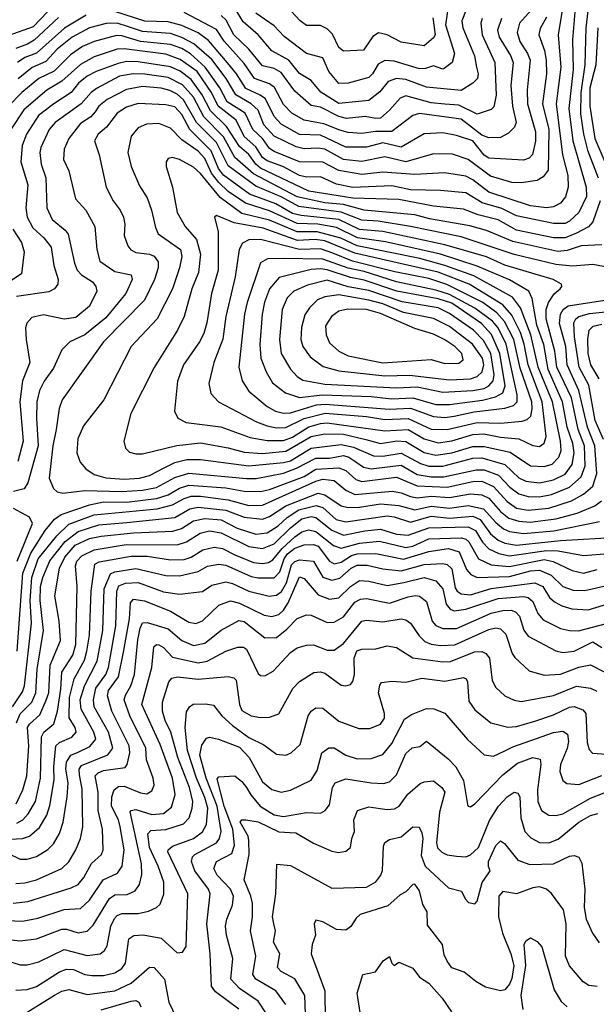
# Model space of a CAD drawing. Extents: x 1308313 to 1441400, y 959662 to 1036319.
# Tile 17 of 256: x 1333912 to 1336411, y 985146 to 989410. Entities that reach past the tile are written whole.
import ezdxf

# ---------------------------------------------------------------- set-up
doc = ezdxf.new("R2010")
doc.units = 0

msp = doc.modelspace()

# ---------------------------------------------------------------- linework, layer by layer
at = {"layer": '0CON10XD'}
for points in [[(1336427, 990465), (1336353.6, 990356.4), (1336291.4, 990278.6), (1336248, 990152), (1336237.3, 990075), (1336239.8, 990045), (1336307.3, 989955), (1336363.2, 989813.2), (1336353.8, 989695), (1336376.6, 989473.4), (1336365.1, 989375), (1336360.6, 989215), (1336343.2, 989095), (1336342.5, 989002.5), (1336354.5, 988914.5), (1336372.9, 988845), (1336418.6, 988725)], [(1336269.6, 989495), (1336244.8, 989345), (1336257.1, 989205), (1336237.2, 989045), (1336264.8, 988825), (1336287.5, 988735), (1336288.4, 988685), (1336277.3, 988642.7), (1336255.4, 988615), (1336225, 988599), (1336194.8, 988595.2), (1336125, 988604.5), (1335945, 988663), (1335875, 988717.1), (1335845, 988732.2), (1335753.2, 988746.8), (1335625, 988740.3), (1335485, 988749.5), (1335395, 988740.1), (1335295, 988756.9), (1335225, 988792.8), (1335125, 988794.9), (1335015, 988838.9), (1334995, 988852.7), (1334964.9, 988894.9), (1334923, 988935), (1334888.5, 989005), (1334811.1, 989055), (1334779.9, 989115), (1334715.4, 989205), (1334651.9, 989261.9), (1334615, 989284.9), (1334565, 989302.7), (1334435, 989315.8), (1334355, 989340), (1334331.5, 989341.5), (1334235, 989315.5), (1334185, 989293.7), (1334132.7, 989257.3), (1334062.3, 989187.7), (1333995, 989154.8), (1333921.7, 989095), (1333864.4, 989035)], [(1334063.6, 989476.4), (1333970.7, 989379.3), (1333865, 989342)], [(1336323, 989515), (1336307.5, 989322.5), (1336310.1, 989195), (1336292.3, 989025), (1336308.4, 988885), (1336367.3, 988685), (1336367.9, 988645), (1336335, 988574.7), (1336295, 988537.8), (1336275, 988527.4), (1336225, 988527.7), (1336065, 988560), (1336001.7, 988591.7), (1335916.6, 988616.6), (1335845, 988659.8), (1335735, 988670.4), (1335605, 988673.3), (1335525, 988690.5), (1335355, 988683.6), (1335285, 988697.6), (1335215, 988730.2), (1335155, 988728.6), (1335125, 988734.9), (1335052.1, 988775), (1334985, 988799.2), (1334965, 988813.6), (1334935, 988860), (1334884.9, 988904.9), (1334850.2, 988975), (1334772.4, 989035), (1334742.8, 989095), (1334680.7, 989185), (1334607.7, 989237.7), (1334545, 989260.7), (1334365, 989283.4), (1334335, 989281.8), (1334235, 989249.2), (1334175, 989215.5), (1334095, 989143.3), (1334030, 989105), (1333930.4, 989019.6), (1333873.4, 988935)], [(1335773.5, 989495), (1335757.7, 989387.7), (1335796.1, 989263.9), (1335785.4, 989225), (1335750.8, 989199.2), (1335745, 989196.2), (1335705, 989210.6), (1335671, 989199), (1335645, 989197.6), (1335535, 989230.2), (1335495, 989233.3), (1335465, 989217.8), (1335440.9, 989175), (1335425, 989159.5), (1335335, 989135.2), (1335295, 989133.6), (1335251.4, 989185), (1335225, 989244.5), (1335155, 989263.1), (1335057.9, 989337.9), (1335015, 989384.1), (1334935, 989437.6)], [(1336128.5, 989451.5), (1336077.5, 989395), (1336068.4, 989355), (1336080, 989315), (1336113.2, 989263.2), (1336124.1, 989235), (1336111.1, 989105), (1336112.4, 989045), (1336146.8, 988925), (1336146.5, 988883.5), (1336134.3, 988825.7), (1336120, 988810), (1336095, 988801.2), (1335945, 988810.3), (1335925, 988823.8), (1335875, 988885.2), (1335805, 988908.3), (1335745, 988920.2), (1335665, 988916.2), (1335565, 988858.5), (1335485, 988876.5), (1335415, 988857.9), (1335325, 988857.3), (1335215, 988909.9), (1335125, 988912.3), (1335045, 988957.6), (1335015, 988991.4), (1334976.7, 989066.7), (1334953.7, 989083.7), (1334892, 989112), (1334852.1, 989175), (1334812.6, 989222.6), (1334730.4, 989320.4), (1334685, 989353), (1334615, 989384.9), (1334555, 989400.4), (1334455, 989403.7), (1334325, 989444.9)], [(1336000.2, 989415), (1335982.7, 989365), (1335989.1, 989335), (1336039.4, 989255), (1336050.6, 989225), (1336041, 989125), (1336048.2, 989035), (1336062.9, 988965), (1336056, 988945), (1336030.9, 988919.1), (1335995, 988900.3), (1335945, 988898.1), (1335915, 988909.6), (1335825, 988979), (1335645, 989004.4), (1335615, 988995.8), (1335525, 988925.2), (1335453.9, 988926.1), (1335395, 988917.6), (1335335, 988921.2), (1335298.7, 988931.3), (1335229.7, 988959.7), (1335144.6, 988974.6), (1335090.9, 989005), (1335055, 989043.1), (1335016.8, 989116.8), (1334995, 989132), (1334930, 989155), (1334885, 989219.8), (1334797.6, 989317.6), (1334765, 989367.3), (1334625, 989441.7)], [(1335847.4, 989452.6), (1335828.1, 989405), (1335832.2, 989375), (1335883.5, 989253.5), (1335891.9, 989205), (1335898.6, 989175), (1335895.2, 989154.8), (1335875.7, 989135), (1335825, 989103.1), (1335675, 989118.5), (1335585, 989150.7), (1335545, 989154.8), (1335508.2, 989141.8), (1335472.2, 989097.8), (1335425, 989059.8), (1335295, 989047.2), (1335216.8, 989096.8), (1335175, 989146.9), (1335125, 989176.9), (1335077.8, 989235), (1335005, 989275.7), (1334945, 989344.8), (1334880.7, 989400.7), (1334847.3, 989455)], [(1335702.1, 989417.9), (1335712.7, 989345), (1335705, 989330.8), (1335665, 989296.5), (1335565, 989312.4), (1335504.4, 989344.4), (1335467.2, 989352.8), (1335442.5, 989337.5), (1335401.5, 989278.5), (1335315, 989273.8), (1335295, 989289.6), (1335267.5, 989347.5), (1335245, 989370.7), (1335215, 989384.7), (1335154.3, 989384.3), (1335126.8, 989405), (1335068.8, 989468.8)], [(1334200.8, 989429.2), (1334106.3, 989373.7), (1333985.7, 989265), (1333935, 989246.5), (1333903, 989225)], [(1336195, 989421.5), (1336167.5, 989372.5), (1336161.2, 989345), (1336186.7, 989276.7), (1336193.5, 989235), (1336194.2, 989175), (1336177.3, 989045), (1336205.4, 988935), (1336202.3, 988757.7), (1336180.6, 988729.4), (1336155, 988713.2), (1336085, 988703), (1336045, 988705.6), (1335951.7, 988731.7), (1335855, 988804), (1335787.6, 988827.6), (1335705, 988829.8), (1335585, 988795.2), (1335495, 988816.1), (1335395, 988795.4), (1335315, 988804.9), (1335235, 988849.6), (1335205, 988854.2), (1335145, 988850.9), (1335110, 988860), (1335015, 988906.3), (1334969.8, 988955), (1334945, 989017.8), (1334915.6, 989045.6), (1334848.8, 989085), (1334807.4, 989155), (1334745, 989237.4), (1334666.1, 989306.1), (1334615, 989333.6), (1334565, 989349.9), (1334445, 989359.4), (1334379.3, 989380.7), (1334335, 989394.4), (1334286.6, 989393.4), (1334215.4, 989375), (1334140.3, 989335), (1334075, 989282.1), (1334025, 989228.6), (1333966.8, 989203.2), (1333905.5, 989154.5)], [(1334080.9, 989419.1), (1333975, 989321.4), (1333945.6, 989304.4)], [(1335916.6, 989415), (1335910.8, 989395), (1335915.6, 989345), (1335971.5, 989225), (1335976.4, 989083.6), (1335966.8, 989033.2), (1335955, 989021.8), (1335895, 989001), (1335815, 989040), (1335754.6, 989044.6), (1335695, 989050.3), (1335585, 989080.6), (1335560.2, 989069.8), (1335515, 989017.5), (1335475, 988984.1), (1335455, 988982), (1335408.7, 988991.3), (1335327.8, 988982.2), (1335295, 988990.5), (1335215, 989030.5), (1335175, 989038.8), (1335105, 989100.2), (1335045, 989180.8), (1335015, 989198.1), (1334965, 989210.2), (1334905, 989282.6), (1334839.6, 989345), (1334807.3, 989407.3), (1334785, 989428.3)], [(1336416.8, 989375), (1336408.8, 989215), (1336383, 989115), (1336382.7, 989035), (1336404.1, 988895), (1336474.3, 988734.3)], [(1333945.6, 989304.4), (1333895, 989285.2)], [(1336427.3, 988625), (1336394.9, 988535.1), (1336376.5, 988513.5), (1336324.7, 988485.3), (1336275, 988465.4), (1336225, 988465.4), (1336065, 988499), (1335985, 988542.8), (1335898.5, 988565), (1335835, 988589.5), (1335705, 988602), (1335555, 988631), (1335405.1, 988635.1), (1335355, 988636.6), (1335165, 988667.5), (1334955, 988767.6), (1334934.8, 988784.8), (1334905, 988825.8), (1334865, 988860.7), (1334808, 988948), (1334738.6, 989015), (1334703.1, 989085), (1334655, 989150.6), (1334607.2, 989187.2), (1334565, 989206.1), (1334425, 989227.1), (1334375, 989228.3), (1334339.1, 989220.9), (1334244.1, 989185.9), (1334205, 989165.2), (1334167.7, 989135), (1334135, 989094.8), (1334060.3, 989045)], [(1336434.8, 988435.2), (1336345, 988431.2), (1336285, 988410.1), (1336243.9, 988406.1), (1336048.8, 988448.8), (1335935, 988497.7), (1335863.2, 988516.8), (1335687.4, 988547.4), (1335625, 988564.3), (1335405, 988585.1), (1335315, 988610.1), (1335235, 988616.9), (1335115, 988643.4), (1334925, 988742.6), (1334845, 988812.8), (1334795, 988902.6), (1334709.5, 988989.5), (1334665, 989075.2), (1334617.2, 989127.2), (1334555, 989159.4), (1334455, 989173.6), (1334404.1, 989175.9), (1334345.1, 989164.9), (1334245, 989111.9), (1334222.5, 989095), (1334178.2, 989045), (1334066.6, 988965), (1334040.2, 988935), (1334003.3, 988856.7), (1333998.8, 988835), (1334004.8, 988784.8), (1334026.2, 988725), (1334030.3, 988595), (1334052.7, 988545), (1334108.9, 988498.9), (1334121.6, 988481.6), (1334149.4, 988355), (1334161.4, 988325), (1334180.3, 988305), (1334228.2, 988275), (1334242.3, 988255), (1334246.2, 988235), (1334215, 988169.6), (1334155, 988119.8), (1334105, 988113.3), (1334015, 988132.5), (1333965, 988120.9), (1333943.6, 988096.4), (1333937.9, 988075), (1333940, 988025), (1333956.8, 987925), (1333925, 987845.8), (1333913.1, 987755), (1333927.3, 987585), (1333903.5, 987496.5)], [(1336465, 988336.6), (1336395, 988350.5), (1336306.8, 988343.2), (1336235, 988350.3), (1336055, 988393.5), (1335825, 988469), (1335606.2, 988515), (1335465, 988537.7), (1335395, 988542.4), (1335305, 988576.6), (1335121.6, 988601.6), (1335045, 988642.9), (1334935, 988689.3), (1334815, 988777), (1334765, 988878.9), (1334678, 988965), (1334622.3, 989062.3), (1334595, 989087), (1334562.7, 989102.7), (1334525, 989112.8), (1334445, 989121.2), (1334375, 989107.3), (1334290.9, 989065), (1334255.7, 989035), (1334239, 989011), (1334220.8, 988989.2), (1334175, 988960.3), (1334124.7, 988895), (1334105, 988850), (1334101.8, 988805), (1334125.4, 988755), (1334154.7, 988634.7), (1334198.5, 988585), (1334237.9, 988515), (1334246.9, 988415), (1334260, 988365), (1334325, 988319.8), (1334395, 988305.4), (1334399.7, 988285), (1334372.6, 988225), (1334285, 988119.1), (1334194.1, 988045.9), (1334130, 988015), (1334095, 987980), (1334059.1, 987900.9), (1334018.6, 987845), (1333998, 987805), (1333987.2, 987755), (1333985.2, 987684.8), (1333992.1, 987565), (1333947.6, 987405), (1333932, 987378), (1333885, 987367.6)], [(1336165, 987344.3), (1336216.6, 987353.4), (1336294.9, 987385.1), (1336345, 987430.8), (1336362.4, 987477.6), (1336358.8, 987565), (1336332.2, 987635), (1336302.7, 987772.7), (1336239.5, 987905), (1336231.6, 987975), (1336193.9, 988115), (1336194.1, 988155), (1336203, 988185), (1336227.8, 988222.2), (1336254.4, 988245), (1336261.4, 988255), (1336260, 988265), (1336224.2, 988285), (1336015, 988347.6), (1335935, 988383.8), (1335755, 988435.3), (1335485, 988492.1), (1335385, 988501), (1335295, 988544.7), (1335131.6, 988561.6), (1335095, 988571.4), (1335022.6, 988612.6), (1334907.5, 988655), (1334795, 988737.2), (1334774.1, 988765), (1334742.4, 988842.4), (1334650.1, 988935), (1334615, 988998.9), (1334585, 989032), (1334545, 989041.1), (1334425, 989046.8), (1334375, 989030.7), (1334335, 989005.8), (1334287.8, 988945), (1334251.8, 988915), (1334236.9, 988885), (1334256.8, 988825), (1334286.8, 988685), (1334316.8, 988625), (1334347.7, 988585), (1334362.5, 988555), (1334368, 988525), (1334365.3, 988475), (1334380.8, 988430.8), (1334393.9, 988413.9), (1334415, 988401.6), (1334475, 988394.2), (1334495, 988385.3), (1334511.7, 988361.7), (1334512.2, 988335), (1334496.9, 988285), (1334453.7, 988195), (1334274.7, 988015), (1334096.6, 987763.4), (1334083.4, 987726.6), (1334070.2, 987635), (1334055.2, 987565.2), (1334040.6, 987425), (1334059.4, 987379.4), (1334075, 987366.2), (1334099.4, 987359.4), (1334195, 987371), (1334355, 987366.3), (1334445, 987372.7), (1334505, 987384.3), (1334585, 987427.8), (1334645, 987446.3), (1334895, 987422.6), (1334936.6, 987423.4), (1335055, 987445.9), (1335112, 987468), (1335195, 987511.2), (1335255, 987511.7), (1335315, 987522.1), (1335338.8, 987515), (1335369.3, 987495), (1335402, 987472), (1335434.9, 987464.9), (1335565, 987481.4), (1335635, 987440.9), (1335695, 987431.1), (1335749.5, 987430.5), (1335889.7, 987460.3), (1335925, 987460.3), (1335987.3, 987437.3), (1336035.6, 987385.6), (1336075, 987356.5), (1336115, 987345.5), (1336165, 987344.3)], [(1334060.3, 989045), (1333993.4, 988995), (1333941.5, 988915), (1333923.1, 988865), (1333917.4, 988795), (1333947.9, 988695), (1333938.9, 988595), (1333944.9, 988554.9), (1333968.5, 988508.5), (1334017.4, 988465), (1334049, 988425), (1334059.7, 988345), (1334078.5, 988285), (1334077.9, 988265), (1334062.9, 988245), (1334037.8, 988232.2), (1333898.6, 988211.4)], [(1336165, 987404.5), (1336225, 987416.8), (1336275, 987442), (1336306.4, 987483.6), (1336314.9, 987535), (1336308.8, 987575), (1336285.1, 987645), (1336264.7, 987755), (1336202.5, 987895), (1336183.3, 988003.3), (1336152.7, 988087.3), (1336133, 988203), (1336118, 988235), (1336035, 988284.2), (1335895, 988342.6), (1335735, 988394.9), (1335497.4, 988447.4), (1335376.6, 988465), (1335285, 988510.1), (1335204.6, 988524.6), (1335115, 988527.5), (1334995, 988582), (1334890.2, 988615), (1334815, 988665.4), (1334774.6, 988705), (1334743.9, 988745), (1334715, 988808.3), (1334685, 988841.1), (1334615, 988889.1), (1334565, 988940.3), (1334515, 988959.8), (1334461.7, 988958.3), (1334425, 988941.8), (1334395.4, 988905), (1334380.8, 988835), (1334394.7, 988775), (1334431.2, 988691.2), (1334465, 988638.6), (1334483.6, 988585), (1334500.4, 988510.4), (1334512.7, 988482.7), (1334608.4, 988415), (1334614.8, 988385), (1334605.2, 988335), (1334574.3, 988245), (1334507.5, 988115), (1334395.4, 987995), (1334276.2, 987763.8), (1334188.7, 987651.3), (1334163.8, 987595), (1334159.6, 987535), (1334174, 987494), (1334199.5, 987465), (1334235, 987440.5), (1334285, 987426.7), (1334365, 987419.8), (1334432, 987425), (1334475, 987436.5), (1334535, 987467.3), (1334585, 987492.8), (1334635.8, 987505.8), (1334695, 987504.8), (1334905, 987478.4), (1335055, 987491.8), (1335085, 987500.2), (1335175, 987554.9), (1335305, 987569.8), (1335359, 987559), (1335445, 987520.8), (1335485, 987520.3), (1335565, 987533.5), (1335648.6, 987488.6), (1335685, 987476.6), (1335745, 987476.7), (1335875, 987511.2), (1335915, 987512.6), (1336013.9, 987483.9), (1336075, 987426.5), (1336105, 987412.2), (1336165, 987404.5)], [(1336185, 987474.8), (1336219.6, 987485), (1336247.8, 987515), (1336258.3, 987545), (1336255.6, 987585), (1336220.6, 987755), (1336158.9, 987905), (1336126.9, 988045), (1336081.7, 988161.7), (1336048.2, 988208.2), (1335880.7, 988300.7), (1335755, 988346.3), (1335645.4, 988375.4), (1335375, 988430.3), (1335304.4, 988464.4), (1335201.7, 988491.7), (1335115, 988491.4), (1334995, 988542.6), (1334875, 988570.8), (1334780.7, 988640.7), (1334695, 988744.3), (1334665, 988772), (1334605, 988805.3), (1334575, 988812.7), (1334555, 988808.6), (1334546.9, 988795), (1334546.4, 988775), (1334574.1, 988685), (1334594.7, 988575), (1334629.4, 988515), (1334678.3, 988458.3), (1334696, 988395), (1334686.9, 988315), (1334657.7, 988245), (1334625.3, 988125), (1334596.7, 988065), (1334495, 987904.4), (1334393.3, 987705), (1334362.9, 987585), (1334370.8, 987555), (1334387.9, 987537.9), (1334415, 987530), (1334445, 987530), (1334593.8, 987566.2), (1334695, 987577), (1334815, 987556.3), (1334885, 987536.8), (1334965, 987531), (1335065, 987541), (1335174.9, 987605.1), (1335235, 987616.4), (1335315, 987614.9), (1335412.7, 987592.7), (1335475, 987574.9), (1335546.2, 987586.2), (1335585, 987583.8), (1335665, 987536.3), (1335715, 987523.8), (1335785, 987534.2), (1335875, 987562.3), (1335925, 987561.8), (1336037.2, 987537.2), (1336125, 987477.8), (1336185, 987474.8)], [(1336165, 987562), (1336185, 987576.7), (1336192.7, 987605), (1336176.4, 987755), (1336115.9, 987915), (1336098.5, 988005), (1336082.4, 988055), (1336045, 988130.6), (1336005.8, 988175.8), (1335859.3, 988265), (1335725, 988317), (1335365, 988398.5), (1335235, 988451.7), (1335192.2, 988457.8), (1335116.6, 988453.4), (1334967.9, 988507.9), (1334841, 988531), (1334765, 988562.5), (1334756, 988555), (1334772.3, 988492.3), (1334772.3, 988325), (1334743.9, 988225), (1334722.9, 988097.1), (1334709.4, 988050.6), (1334691.4, 988015), (1334621.8, 987915), (1334596.7, 987845), (1334583.6, 987715), (1334597.1, 987685), (1334634, 987665), (1334783.6, 987646.4), (1334910.9, 987600.9), (1334985, 987587.4), (1335055, 987587.9), (1335095, 987602), (1335165, 987647.3), (1335215, 987661.7), (1335245, 987663.6), (1335495, 987630), (1335595, 987635.1), (1335665, 987594.3), (1335725, 987577.1), (1335785, 987586.2), (1335875, 987613.2), (1335923.7, 987616.3), (1335995, 987601.7), (1336074.5, 987594.5), (1336135, 987566.8), (1336165, 987562)], [(1333883, 988503), (1333920.5, 988445), (1333931.6, 988405), (1333920.6, 988309.4), (1333878, 988282)], [(1335765, 987634.9), (1335895, 987666.1), (1335995, 987663.3), (1336089, 987671), (1336111.6, 987678.4), (1336126.3, 987693.7), (1336133.3, 987725), (1336132, 987755), (1336080.5, 987900.5), (1336053.9, 988025), (1336012.7, 988102.7), (1335979.9, 988139.9), (1335918.4, 988185), (1335762.6, 988262.6), (1335685, 988289.1), (1335538, 988318), (1335354.9, 988364.9), (1335269.3, 988399.3), (1335215, 988417.6), (1335125, 988414.9), (1334955, 988458.3), (1334905, 988457.2), (1334877.2, 988442.8), (1334863.2, 988415), (1334845.7, 988295.8), (1334806.1, 988125), (1334793.1, 988026.9), (1334753.2, 987925), (1334732.2, 987835), (1334740.8, 987790.8), (1334773.5, 987755), (1334938.3, 987668.3), (1334985, 987651), (1335025, 987643.3), (1335065, 987643.6), (1335145, 987683.6), (1335236.1, 987706.1), (1335415, 987691.6), (1335495, 987678.6), (1335595, 987683.5), (1335695, 987637.2), (1335765, 987634.9)], [(1335755, 987687.7), (1335795, 987692.8), (1335882, 987712), (1336015, 987727.3), (1336051.3, 987738.7), (1336067.4, 987755), (1336068.4, 987785), (1336019.8, 988005), (1335985.8, 988075), (1335960.6, 988105), (1335885, 988161.2), (1335775, 988219.4), (1335715, 988238.9), (1335545.4, 988274.6), (1335405, 988319.7), (1335335, 988333.8), (1335225, 988373.4), (1335054.4, 988375.6), (1334986.2, 988375), (1334955, 988357.1), (1334897.5, 988185), (1334885.9, 988135), (1334862.3, 987905), (1334875.7, 987845.7), (1334905, 987800.7), (1334985, 987734.3), (1335021.1, 987715), (1335055, 987705.9), (1335085, 987707.5), (1335197.9, 987742.1), (1335235.8, 987745.8), (1335515, 987724), (1335605, 987727.6), (1335705, 987691), (1335755, 987687.7)], [(1335715, 987743.5), (1335775, 987744.3), (1335918.2, 987761.8), (1335973.8, 987776.2), (1336005.4, 987794.6), (1336015.4, 987824.6), (1335992.8, 987965), (1335956.2, 988046.2), (1335912.8, 988095), (1335785, 988182), (1335725, 988201.7), (1335546.1, 988235), (1335405, 988282.5), (1335345, 988292.9), (1335245, 988326.7), (1335215, 988330.8), (1335175, 988328.6), (1335037.1, 988292.9), (1334995.2, 988245), (1334972.9, 988187.1), (1334962.5, 988135), (1334952.9, 988002.9), (1334957.1, 987945), (1334979.5, 987885), (1335008.2, 987838.2), (1335064.2, 987794.2), (1335124.6, 987774.6), (1335224.9, 987785.1), (1335435, 987777.7), (1335525, 987768.5), (1335615, 987773.2), (1335715, 987743.5)], [(1335745, 987796.5), (1335875, 987803.9), (1335925, 987813.3), (1335945.3, 987824.7), (1335964.1, 987845.9), (1335968.4, 987871.6), (1335953.6, 987965), (1335921.4, 988021.4), (1335878.3, 988065), (1335775, 988137.8), (1335725, 988162.6), (1335568.9, 988188.9), (1335425, 988237.3), (1335335, 988253.9), (1335245, 988282.4), (1335158.9, 988261.1), (1335099.6, 988235), (1335070.5, 988205), (1335049, 988155), (1335038.4, 988025), (1335044.8, 987964.8), (1335085, 987896.9), (1335113.9, 987865), (1335139, 987849), (1335235, 987831.3), (1335545, 987816.1), (1335635, 987820.5), (1335745, 987796.5)], [(1333901.7, 986675), (1333926.1, 987013.9), (1333960.2, 987099.8), (1334022.6, 987197.4), (1334063.5, 987246.5), (1334092.5, 987267.5), (1334215, 987309.9), (1334275, 987322.6), (1334375, 987320.1), (1334505, 987337.3), (1334555, 987353), (1334605, 987381.2), (1334645, 987394.4), (1334805, 987382.4), (1334885, 987367.9), (1334955, 987367.4), (1334995, 987375.9), (1335145, 987431.2), (1335196, 987464), (1335295, 987469.1), (1335325, 987458.4), (1335368.4, 987418.4), (1335395, 987409.7), (1335545, 987428.9), (1335635, 987391.4), (1335764.2, 987385.8), (1335875, 987410.8), (1335915, 987411.8), (1335965, 987388.6), (1336025, 987323.3), (1336065, 987294.6), (1336115, 987285.4), (1336204.5, 987294.5), (1336303.3, 987326.7), (1336355, 987354.8), (1336395, 987389.6), (1336412.4, 987445), (1336404.7, 987565), (1336372.8, 987645), (1336335.3, 987805), (1336284.6, 987915), (1336278.4, 987995), (1336251.4, 988095), (1336254.9, 988135.1), (1336266.6, 988155), (1336289.4, 988170.6), (1336485, 988200.6)], [(1335775, 987850.3), (1335865, 987854.6), (1335895, 987864.8), (1335916.3, 987885), (1335923.4, 987915), (1335917.8, 987945), (1335874.1, 988005), (1335775, 988080.9), (1335705, 988116.6), (1335575, 988142.2), (1335485, 988179), (1335425, 988196), (1335295, 988218.8), (1335235, 988210.2), (1335203.3, 988196.7), (1335167.5, 988162.5), (1335148, 988132), (1335132.8, 988077.2), (1335130, 988025), (1335139.3, 987995), (1335170.6, 987950.6), (1335227.7, 987907.7), (1335295, 987889), (1335495, 987867.3), (1335600.7, 987870.7), (1335775, 987850.3)], [(1335755, 987921.6), (1335815, 987922.4), (1335833.2, 987936.8), (1335827.3, 987965), (1335797.8, 987995), (1335755, 988023.8), (1335705, 988047.6), (1335625, 988072.2), (1335475, 988137.6), (1335415, 988155.5), (1335333.9, 988156.1), (1335295, 988147.3), (1335262.7, 988125), (1335237.6, 988085), (1335239.7, 988045), (1335255, 988011.1), (1335295.2, 987975.2), (1335335, 987954.3), (1335485, 987924.1), (1335695, 987938.4), (1335755, 987921.6)], [(1336441.6, 987591.6), (1336405.3, 987675), (1336377.6, 987827.6), (1336337.1, 987905), (1336316.1, 988036.1), (1336313.4, 988096.6), (1336321.8, 988115), (1336335.4, 988124.6), (1336381.7, 988138.3), (1336535, 988154)], [(1336423.4, 987855), (1336386.3, 987915), (1336376, 987965), (1336373.7, 988026.3), (1336379, 988065), (1336397.6, 988082.4), (1336435, 988091.7)], [(1333880.6, 986435), (1333925, 986499.5), (1333933.6, 986525), (1333963.3, 986796.7), (1333957.4, 986895), (1333964.2, 986995), (1333992.9, 987075), (1334072.6, 987175), (1334125, 987225.7), (1334235, 987265.9), (1334508, 987292), (1334575, 987308.5), (1334625, 987337.1), (1334655, 987346.4), (1334695, 987346.7), (1334815, 987330.6), (1334905, 987306.4), (1334965, 987308.2), (1335195, 987412.2), (1335225, 987420.3), (1335275, 987414.8), (1335325, 987372), (1335365, 987353.9), (1335527.9, 987367.9), (1335565, 987361.6), (1335605.2, 987344.8), (1335635, 987338.8), (1335695, 987347.2), (1335775, 987341.5), (1335865, 987357.4), (1335915, 987352.6), (1335945, 987338.2), (1335995, 987280), (1336031.8, 987251.8), (1336075, 987238), (1336123.9, 987233.9), (1336235, 987248.2), (1336327.2, 987272.8), (1336404.9, 987305.1), (1336433.6, 987326.4)], [(1333897.9, 986365), (1333915, 986404), (1333965, 986455.3), (1333981.7, 986495), (1333988.2, 986598.2), (1334015.1, 986764.9), (1334001.3, 986895), (1334002.4, 986955), (1334011.8, 986995), (1334043.2, 987066.8), (1334109.8, 987150.2), (1334165.9, 987194.1), (1334255, 987222.4), (1334376.9, 987233.1), (1334585, 987253.8), (1334648.8, 987291.2), (1334685, 987299.5), (1334805, 987286.5), (1334885, 987255.7), (1334965, 987247), (1334995, 987258.4), (1335065.1, 987304.9), (1335205, 987359.3), (1335235, 987352.3), (1335304.9, 987304.9), (1335335, 987297.4), (1335385, 987298.7), (1335475, 987313.8), (1335555, 987306.6), (1335625, 987287.1), (1335695, 987303.6), (1335775, 987294.4), (1335855, 987306.8), (1335921.9, 987291.9), (1335975, 987232.3), (1336009, 987205), (1336035, 987194.1), (1336095, 987185.1), (1336227.2, 987197.2), (1336425, 987237.5)], [(1333896.5, 986015), (1333925.2, 986075), (1333943.9, 986136.1), (1333951.9, 986265), (1333946.6, 986345), (1333955, 986360), (1333999.6, 986400.4), (1334027.3, 986462.7), (1334038.3, 986495), (1334044.3, 986615), (1334089, 986721), (1334083.3, 986805), (1334065.2, 986915), (1334085.2, 987035), (1334107.3, 987082.7), (1334153, 987135), (1334215, 987162.8), (1334265, 987173), (1334405, 987188.5), (1334575.1, 987194.9), (1334612.9, 987207.1), (1334665, 987239.4), (1334715, 987250.4), (1334785, 987244.1), (1334855, 987208.1), (1334935, 987182.2), (1334985, 987187.4), (1335031.6, 987218.4), (1335070.9, 987255), (1335122.1, 987287.9), (1335196.7, 987306.7), (1335225, 987297.2), (1335283.1, 987245), (1335325, 987235.5), (1335505, 987261.5), (1335535, 987257.6), (1335605, 987234), (1335695, 987259.8), (1335775, 987251.9), (1335875, 987259.9), (1335907.2, 987245), (1335952.9, 987182.9), (1335985, 987155.9), (1336015, 987143), (1336064.7, 987134.7), (1336255.1, 987155.1), (1336505, 987169.2)], [(1333901.5, 987065), (1333968, 987228), (1333955.2, 987255.2), (1333885, 987293)], [(1333899.4, 985930.6), (1333925.4, 985944.6), (1333949.2, 985970.8), (1333980.2, 986025), (1334001.8, 986125), (1334007.2, 986305), (1334017.3, 986325), (1334059.8, 986360.2), (1334075.9, 986415), (1334091.2, 986511.2), (1334094.2, 986585), (1334141.9, 986658.1), (1334155.9, 986705), (1334161.6, 986955), (1334154.4, 987045), (1334159.6, 987065), (1334181.7, 987088.3), (1334235, 987114.3), (1334373, 987137), (1334594.3, 987135.7), (1334635, 987148.5), (1334693.9, 987186.1), (1334735, 987196), (1334785, 987187.9), (1334905, 987128.5), (1334965, 987119.8), (1335015, 987140.7), (1335085, 987208.9), (1335135, 987247.9), (1335175, 987258.3), (1335195, 987254.9), (1335265, 987198.8), (1335315, 987177.7), (1335407.3, 987197.3), (1335475, 987204.1), (1335545, 987182.7), (1335595, 987178.3), (1335685, 987209), (1335855, 987214.6), (1335887.8, 987197.8), (1335917.7, 987147.7), (1335945, 987119.2), (1335988.6, 987098.6), (1336035, 987088.2), (1336195, 987112), (1336245, 987109.4), (1336355, 987089.5), (1336535, 987103.8)], [(1333795, 985856.6), (1333925, 985864), (1333955, 985874.8), (1333997.8, 985912.2), (1334029.2, 985965), (1334043.2, 986006.8), (1334061.6, 986118.4), (1334059.5, 986175), (1334069.3, 986265), (1334085, 986280.2), (1334137.5, 986302.5), (1334156.8, 986325), (1334153.2, 986345), (1334127.2, 986387.2), (1334128.7, 986475), (1334148.2, 986555), (1334193, 986637), (1334203.8, 986675), (1334215.1, 986745), (1334221.8, 986935), (1334237.2, 987052.8), (1334257.1, 987062.9), (1334395, 987087), (1334465, 987086.2), (1334565, 987070.6), (1334625, 987072.5), (1334655, 987082.2), (1334705.7, 987114.3), (1334755, 987126.2), (1334790.7, 987120.7), (1334845, 987093.3), (1334925, 987059.4), (1334965, 987055.2), (1334989.9, 987060.1), (1335008.6, 987071.4), (1335049.4, 987120.6), (1335105, 987171), (1335135, 987191.8), (1335165, 987201.5), (1335195, 987193.8), (1335272.4, 987132.4), (1335305, 987121), (1335385, 987143.3), (1335471.8, 987151.8), (1335585, 987124.6), (1335615, 987130.4), (1335685, 987162), (1335826.5, 987166.5), (1335845, 987160.6), (1335858.3, 987148.3), (1335900, 987075), (1335955, 987050), (1336035, 987042.4), (1336185, 987072.2), (1336223.5, 987063.5), (1336306.2, 987025), (1336355, 987013.7), (1336415, 987029.3)], [(1333860.9, 985800.9), (1333915, 985774.7), (1333945, 985774.7), (1333985, 985786.9), (1334034, 985816), (1334058.1, 985841.9), (1334084.5, 985885.5), (1334101.2, 985935), (1334118.4, 986045), (1334121.8, 986105), (1334111.5, 986165), (1334114.9, 986195), (1334133.2, 986225), (1334165, 986238.8), (1334216.7, 986263.3), (1334242.2, 986295), (1334233.9, 986325), (1334178.6, 986425), (1334174.3, 986465), (1334192.4, 986525), (1334248.4, 986631.6), (1334272.4, 986765), (1334277.6, 986945), (1334305, 987010), (1334325, 987018.9), (1334415, 987034), (1334545, 987003.1), (1334605, 987001.1), (1334685, 987020.4), (1334725.8, 987044.2), (1334775, 987052.5), (1334805, 987047.3), (1334915, 986998.8), (1334945, 986992.6), (1335015, 986993), (1335039.4, 987019.4), (1335058.2, 987075), (1335072.9, 987097.1), (1335105, 987121.5), (1335145.5, 987135.5), (1335185, 987137.4), (1335205, 987130.8), (1335255, 987065.7), (1335275, 987054.4), (1335305, 987061.1), (1335350.5, 987089.5), (1335375, 987097.1), (1335455, 987097.8), (1335575, 987073.9), (1335685, 987107), (1335770.6, 987120.6), (1335816.3, 987106.3), (1335848.8, 987028.8), (1335867.4, 987007.4), (1335894.8, 986994.8), (1336035, 986998.9), (1336125, 987024.1), (1336165, 987025.9), (1336215.1, 987005.1), (1336266, 986956), (1336309.8, 986939.8), (1336361.1, 986938.9), (1336442.9, 986957.1)], [(1333895, 985670), (1333935, 985672.7), (1333985.2, 985684.8), (1334095.2, 985734.8), (1334125, 985763.8), (1334155.7, 985815), (1334175.2, 985864.8), (1334185.7, 985915), (1334182.4, 986077.6), (1334170.7, 986140.7), (1334169.4, 986165), (1334179.8, 986180.2), (1334293.8, 986226.2), (1334316.5, 986255), (1334296.4, 986325), (1334235.5, 986435), (1334232.6, 986465), (1334242.4, 986515), (1334285.1, 986574.9), (1334296.5, 986605), (1334329.2, 986785), (1334333.4, 986935), (1334341.4, 986958.6), (1334370.7, 986969.3), (1334425, 986973), (1334535, 986933), (1334605, 986923), (1334705, 986933.8), (1334745, 986961.1), (1334805, 986975.6), (1334835, 986969.1), (1334905, 986935.6), (1334993.5, 986913.5), (1335025, 986917.8), (1335046.3, 986933.7), (1335068.1, 986971.9), (1335090.4, 987049.6), (1335105, 987064.5), (1335125, 987071.7), (1335185, 987065.2), (1335226, 986996), (1335265, 986982.4), (1335298.9, 986991.1), (1335348.5, 987035), (1335375, 987048.3), (1335417.6, 987047.6), (1335485, 987032.6), (1335565, 987024.1), (1335665, 987050.6), (1335745, 987055.2), (1335765, 987051.1), (1335785, 987032.5), (1335799.8, 986949.8), (1335807.6, 986935), (1335825, 986923.7), (1335865, 986919), (1335955, 986946.4), (1336145, 986971.5), (1336178.6, 986955), (1336208.1, 986908.1), (1336229.3, 986889.3), (1336261.2, 986871.2), (1336305, 986858.9), (1336375, 986854.8), (1336475, 986885.2)], [(1333884.4, 985584.4), (1333948.1, 985591.9), (1334135, 985650.2), (1334165, 985664.7), (1334190.5, 985695), (1334223.6, 985756.4), (1334266.8, 985795), (1334274.2, 985815.8), (1334271.3, 985905), (1334251.8, 985985), (1334252.5, 986065), (1334239.2, 986135), (1334251.6, 986148.4), (1334275, 986159.2), (1334368.7, 986171.3), (1334378.6, 986185), (1334389.5, 986235), (1334386.6, 986265), (1334311.8, 986415), (1334292.8, 986482.8), (1334296.6, 986505), (1334340.8, 986565), (1334361.7, 986671.7), (1334387.6, 986815), (1334392.3, 986885), (1334405, 986900.5), (1334453.7, 986893.7), (1334565, 986849.4), (1334645, 986800.5), (1334675, 986795.3), (1334705, 986807.1), (1334775, 986875.3), (1334825, 986893.8), (1334865, 986883.7), (1334970.9, 986830.9), (1335005, 986825.7), (1335035, 986833.9), (1335055, 986852.5), (1335075.1, 986885), (1335125, 986996.8), (1335145, 986989.6), (1335205, 986919.8), (1335255, 986901), (1335295, 986906.6), (1335345, 986955.9), (1335385, 986981.6), (1335425, 986979.3), (1335505, 986960.6), (1335577.1, 986972.9), (1335665, 986994.2), (1335715, 986980.8), (1335745, 986945.4), (1335759.6, 986879.6), (1335777.9, 986857.9), (1335795, 986850.2), (1335845, 986856.9), (1335985, 986903.4), (1336095, 986912.4), (1336115, 986907.9), (1336135, 986891.2), (1336158, 986838), (1336180.7, 986810.7), (1336255, 986773.8), (1336295, 986764.3), (1336333.5, 986763.5), (1336455, 986795.7)], [(1333825, 985510), (1333925, 985506.9), (1333990.8, 985519.2), (1334105, 985556.5), (1334175, 985560.8), (1334215, 985596.6), (1334274.4, 985685.6), (1334335.9, 985714.1), (1334356.7, 985745), (1334365.2, 985815), (1334347.4, 985915), (1334339.7, 985945), (1334310, 986005), (1334310.8, 986045), (1334320.9, 986075), (1334340.7, 986089.3), (1334365, 986090.6), (1334435, 986061.6), (1334462.9, 986057.1), (1334485, 986070.5), (1334494.7, 986095), (1334491.2, 986125), (1334461.1, 986205), (1334459, 986255), (1334389.8, 986395), (1334365.6, 986465), (1334370, 986485), (1334394.5, 986525), (1334409.3, 986575), (1334424.6, 986725), (1334434.2, 986775.8), (1334445, 986798), (1334465, 986799.8), (1334555, 986772.3), (1334615, 986721.9), (1334665, 986699.8), (1334715, 986710.3), (1334785, 986766.9), (1334861.3, 986808.7), (1334885, 986803.8), (1334975, 986733.6), (1335025, 986734.2), (1335069.3, 986770.7), (1335115, 986817.3), (1335155, 986832.5), (1335175, 986830.9), (1335245, 986800.3), (1335275, 986801.8), (1335315, 986824.1), (1335365, 986887.5), (1335388.7, 986901.3), (1335415, 986903.9), (1335515, 986883.7), (1335595, 986911.5), (1335626.6, 986916.6), (1335645, 986913.2), (1335675, 986890.4), (1335699.4, 986805), (1335715, 986787.3), (1335745, 986773.5), (1335805, 986773.4), (1335955, 986839.5), (1336005, 986851.8), (1336042.8, 986852.8), (1336062.3, 986845), (1336077.2, 986827.2), (1336096.6, 986766.6), (1336115, 986741.1), (1336235, 986676.6), (1336265, 986670.2), (1336315, 986676), (1336395, 986715.5), (1336435, 986690.8)], [(1333825, 985431.1), (1333915, 985421.9), (1333985, 985429.6), (1334095, 985471.6), (1334115, 985471.4), (1334165, 985455.2), (1334205, 985462.4), (1334231.2, 985488.8), (1334301.6, 985605), (1334325, 985620.4), (1334377.9, 985622.1), (1334412, 985638), (1334430.8, 985665), (1334441.8, 985708.2), (1334440.3, 985755), (1334390.8, 985979.2), (1334395, 985986.2), (1334415, 985989.2), (1334485, 985968.3), (1334535, 985972.9), (1334569.5, 986000.5), (1334586, 986055), (1334574.4, 986125), (1334521.3, 986271.3), (1334441.1, 986445), (1334484.8, 986605), (1334494.1, 986695), (1334505, 986703.8), (1334515, 986703.3), (1334535, 986691.8), (1334575, 986650.2), (1334685, 986625.5), (1334725, 986632.8), (1334805, 986675.2), (1334856.9, 986693.1), (1334882.4, 986692.4), (1334895, 986683.8), (1334945, 986578.6), (1334955, 986570.5), (1334975, 986569.1), (1335010.8, 986589.2), (1335085, 986670), (1335115, 986689.3), (1335155, 986701.3), (1335185, 986702.5), (1335245, 986680.3), (1335275, 986679.3), (1335315, 986709.2), (1335395.2, 986804.8), (1335415, 986809.5), (1335485, 986802.7), (1335565.7, 986815.7), (1335585, 986811.3), (1335605, 986796.2), (1335642.4, 986742.4), (1335667.3, 986717.3), (1335695, 986706), (1335735, 986700.2), (1335797.2, 986702.8), (1335945, 986770), (1335975, 986776.4), (1335995, 986772.5), (1336018.6, 986748.6), (1336045.7, 986665.7), (1336057.8, 986647.8), (1336120.3, 986590.3), (1336185, 986571.6), (1336255.8, 986575.8), (1336335, 986606.6), (1336385, 986615.8), (1336445, 986585.8)], [(1333699.2, 985385), (1333915, 985316.9), (1333945, 985316.7), (1333995, 985330), (1334105, 985383), (1334205, 985358.1), (1334260.6, 985365), (1334280, 985380), (1334290.9, 985399.1), (1334307.8, 985485), (1334322.6, 985517.4), (1334335, 985531.2), (1334355, 985540.2), (1334425, 985540), (1334470.3, 985549.7), (1334504.7, 985565.3), (1334520.3, 985579.7), (1334536.3, 985623.7), (1334536.9, 985675), (1334512.2, 985745), (1334474.7, 985824.7), (1334467.3, 985885), (1334481, 985899), (1334545, 985903.2), (1334621.6, 985928.4), (1334646, 985954), (1334659.3, 985995), (1334662, 986025), (1334648.5, 986085), (1334597.9, 986215), (1334567.5, 986325), (1334542.6, 986375), (1334530.7, 986415), (1334530.5, 986455), (1334557.9, 986542.1), (1334571.2, 986558.8), (1334595.3, 986564.7), (1334685, 986554.1), (1334815.8, 986565.8), (1334840.1, 986560.1), (1334849.9, 986549.9), (1334864.1, 986444.1), (1334875, 986418.2), (1334915, 986395.8), (1334955, 986388.6), (1334995, 986389.6), (1335035, 986404.4), (1335095.6, 986514.4), (1335125, 986544.6), (1335187.3, 986582.7), (1335215, 986586.5), (1335235, 986580.6), (1335305, 986528.5), (1335325, 986525.4), (1335345, 986531.5), (1335355.3, 986544.7), (1335363.2, 986575), (1335362.1, 986645), (1335373.7, 986676.3), (1335395, 986684), (1335454.7, 986685.3), (1335505, 986698), (1335545, 986691.1), (1335615, 986647), (1335745, 986629.3), (1335778.7, 986631.3), (1335882.9, 986672.9), (1335915, 986674.6), (1335932.2, 986665), (1335947.7, 986645), (1335959.1, 986549.1), (1335975, 986517.5), (1336015, 986482.7), (1336055, 986464), (1336085, 986457.5), (1336225, 986482.9), (1336325, 986524.3), (1336385, 986515.6), (1336412.9, 986502.9)], [(1333895, 985207.3), (1333945, 985210.2), (1333985, 985222.9), (1334085, 985286.6), (1334115, 985298.5), (1334145, 985296.9), (1334195, 985275.6), (1334225, 985270.6), (1334275, 985270.6), (1334325, 985282.4), (1334355, 985302), (1334370.5, 985325), (1334385, 985430), (1334406.2, 985443.8), (1334446.7, 985446.7), (1334525, 985432.7), (1334595, 985369.5), (1334617.6, 985372.4), (1334633, 985397), (1334641.1, 985625), (1334554.1, 985805.9), (1334555.9, 985815), (1334575, 985831.6), (1334665.1, 985864.9), (1334705, 985893.1), (1334721.7, 985925), (1334727, 985995), (1334715, 986042), (1334678.2, 986125), (1334639.1, 986245), (1334628.6, 986345), (1334635, 986412.5), (1334648.5, 986435), (1334664.3, 986445.8), (1334717.7, 986447.7), (1334752, 986442), (1334787.6, 986395), (1334835, 986354), (1334905, 986301), (1334969.6, 986269.6), (1335025, 986229.5), (1335065, 986225.5), (1335089.2, 986235), (1335128.1, 986271.9), (1335162.5, 986395), (1335175, 986415.5), (1335195, 986429.6), (1335225, 986429.1), (1335295, 986372), (1335381.2, 986341.2), (1335429.8, 986340.2), (1335475, 986358.8), (1335492.9, 986385), (1335492.5, 986405), (1335467.2, 986495), (1335472.1, 986527.9), (1335480.5, 986539.5), (1335525, 986546.2), (1335585, 986541.5), (1335655, 986558.6), (1335755, 986545.2), (1335835, 986562.1), (1335846.4, 986556.4), (1335852.9, 986542.9), (1335858.7, 986458.7), (1335885, 986421.8), (1335954.3, 986365), (1336026.9, 986346.9), (1336065, 986349.8), (1336145, 986372), (1336225, 986399.6), (1336295, 986433.6), (1336315, 986435.7), (1336351.9, 986421.9), (1336364.8, 986405), (1336370.7, 986280.7), (1336379.3, 986249.3), (1336394.2, 986234.2), (1336475, 986227.6)], [(1334862.4, 985125), (1334760.3, 985200.3), (1334742.6, 985225), (1334737, 985365), (1334722.6, 985495), (1334737.6, 985625), (1334730.7, 985645), (1334671.5, 985725), (1334656.2, 985765), (1334661.4, 985785), (1334671.8, 985795), (1334764.3, 985845.7), (1334777.6, 985865), (1334784.8, 985895), (1334768.2, 986005), (1334719.7, 986125), (1334692.4, 986225), (1334701.6, 986268.4), (1334721.5, 986298.5), (1334735, 986303.4), (1334774, 986294), (1334865, 986259.1), (1334906.5, 986215), (1334965, 986109.7), (1335005, 986076.1), (1335045, 986065.4), (1335085, 986073.4), (1335175, 986117.3), (1335201.8, 986158.2), (1335221.2, 986235), (1335252.4, 986257.6), (1335275, 986257.3), (1335325.6, 986225), (1335375, 986209.1), (1335435, 986210.6), (1335485, 986227.8), (1335525, 986275.9), (1335579.3, 986380.7), (1335609.2, 986400.8), (1335675, 986427.5), (1335706.4, 986426.4), (1335755, 986406.5), (1335853, 986293), (1335925, 986226.5), (1335965, 986221.3), (1336011.9, 986241.9), (1336049.2, 986260.8), (1336225, 986324), (1336265, 986329.7), (1336285.7, 986315.8), (1336290, 986285), (1336284.7, 986254.7), (1336256.2, 986185), (1336252.2, 986155), (1336265, 986115.8), (1336282.6, 986102.6), (1336335, 986098.4), (1336435, 986137.2)], [(1334982.3, 985105), (1334945, 985159.7), (1334864.2, 985215), (1334827.7, 985255), (1334836.3, 985345), (1334808.1, 985445), (1334803.8, 985485), (1334809.5, 985515), (1334834.2, 985575), (1334839.1, 985615), (1334825.6, 985645), (1334768.2, 985705), (1334753.2, 985735), (1334764.6, 985765), (1334830.8, 985799.2), (1334842.9, 985835), (1334835.1, 985905), (1334798.4, 986005), (1334767.4, 986122.6), (1334775, 986132), (1334845, 986135.4), (1334875, 986111.6), (1334895.4, 986085.4), (1334913.2, 986053.2), (1334953.7, 986003.7), (1335015, 985967.2), (1335055, 985959.8), (1335155, 985976.6), (1335215, 985974.6), (1335235.6, 985985), (1335255, 986010), (1335268.1, 986085), (1335278.5, 986105), (1335325, 986122.4), (1335435.3, 986104.7), (1335487.9, 986102.1), (1335515, 986109.7), (1335545, 986139.6), (1335585, 986232.2), (1335612.8, 986257.2), (1335646.7, 986263.3), (1335675, 986285.5), (1335769.1, 986209.1), (1335802.1, 986175), (1335835.9, 986115), (1335852.1, 986012.1), (1335855, 986003.8), (1335865, 986002), (1335885, 986014.3), (1336005, 986139.3), (1336069, 986191), (1336135, 986215.2), (1336167.6, 986207.6), (1336170.2, 986185), (1336156.3, 986075), (1336157.7, 986025), (1336172.7, 985985), (1336205, 985965.4), (1336235, 985963.6), (1336265, 985971.6), (1336385, 986039.3), (1336445, 986062.4)], [(1335065.7, 985145), (1335021.8, 985205), (1334935.4, 985255), (1334921.8, 985275), (1334935.7, 985355), (1334912.8, 985465), (1334921.1, 985525), (1334920.4, 985585), (1334914.1, 985615), (1334885.3, 985685), (1334907.1, 985795), (1334905.2, 985855.2), (1334901.6, 985875), (1334867.9, 985935), (1334874.2, 985945.8), (1334892.5, 985945), (1334945, 985935.8), (1335035, 985893.3), (1335109.1, 985889.1), (1335185, 985844.6), (1335265, 985808.8), (1335294.1, 985804.1), (1335325, 985810), (1335346.2, 985825), (1335351.2, 985865), (1335362.5, 985895), (1335359.4, 985945), (1335375.8, 985985), (1335425, 986002), (1335505, 985990.5), (1335536.9, 985993.1), (1335555.9, 986004.1), (1335593.7, 986056.3), (1335647.7, 986102.3), (1335665, 986110.4), (1335704.6, 986114.6), (1335742, 986085), (1335754.3, 986065), (1335731.4, 985978.6), (1335717.9, 985845), (1335723.2, 985823.2), (1335741.1, 985805), (1335765, 985794), (1335805, 985787.7), (1335845, 985785.4), (1335865, 985793.8), (1335900, 985825), (1335948, 985942), (1335987.4, 986005), (1336025, 986045.3), (1336055, 986065.4), (1336071.1, 986061.1), (1336079.4, 986045), (1336083.6, 985953.6), (1336100.3, 985895), (1336126.5, 985866.5), (1336165, 985847.1), (1336205, 985845.3), (1336245, 985861.9), (1336334.4, 985935.6), (1336385, 985964.2), (1336417.9, 985972.1)], [(1335151.3, 985105), (1335147.1, 985185), (1335105, 985256.8), (1335045, 985288.2), (1335028.9, 985305), (1335039.3, 985365), (1335012.5, 985415), (1335020, 985465), (1335013.2, 985495), (1335008.1, 985525), (1335021.8, 985625), (1335026.4, 985753.6), (1335085, 985748.1), (1335265, 985648.8), (1335415, 985653.3), (1335455, 985676.2), (1335477.1, 985705), (1335483.6, 985726.4), (1335488.3, 985831.7), (1335495, 985847.5), (1335515, 985859.4), (1335565, 985871.2), (1335615, 985915.2), (1335643.2, 985913.2), (1335655, 985889.4), (1335658.6, 985865), (1335651.2, 985791.2), (1335668.5, 985745), (1335770.1, 985650.1), (1335826.8, 985636.8), (1335842.4, 985602.4), (1335857.3, 985587.3), (1335885, 985581.2), (1335895, 985593.3), (1335916.5, 985673.5), (1335944.3, 985715), (1335950.8, 985725), (1335943.6, 985743.6), (1335944.1, 985765), (1335975, 985834.5), (1335995, 985853.8), (1336012.7, 985842.7), (1336070.4, 985770.4), (1336122.1, 985752.1), (1336225, 985754.8), (1336295, 985788.5), (1336315, 985790), (1336335, 985783.3), (1336347.4, 985757.4), (1336361.2, 985645), (1336358.6, 985565), (1336367.3, 985515), (1336394.2, 985454.2), (1336422.9, 985412.9)], [(1336415, 985223.1), (1336377.6, 985227.6), (1336353.1, 985243.1), (1336295, 985313.5), (1336276.8, 985355), (1336279.8, 985495), (1336268.6, 985555), (1336216.7, 985626.7), (1336194.8, 985645), (1336165, 985655.3), (1336135, 985651.4), (1336065, 985624), (1336005, 985634.6), (1335988.9, 985615), (1335986.4, 985525), (1336004.6, 985455), (1336040.7, 985365), (1336053.8, 985315), (1336045, 985258), (1336035, 985232.9), (1336015, 985209.4), (1335995, 985204.4), (1335930, 985220), (1335888, 985245), (1335838, 985285), (1335785, 985304.4), (1335765, 985332.5), (1335751.1, 985361.1), (1335743.8, 985405), (1335679.5, 985489.5), (1335677.4, 985547.4), (1335659, 985579), (1335645, 985637.5), (1335625, 985666.9), (1335615, 985665.6), (1335585, 985632.9), (1335560.2, 985619.8), (1335507.1, 985572.9), (1335387.1, 985535), (1335370.2, 985519.8), (1335347, 985483), (1335325, 985466.7), (1335285, 985469.7), (1335225, 985504.1), (1335195, 985510), (1335188.5, 985495), (1335193.3, 985445), (1335179.4, 985405), (1335175.6, 985365), (1335233.9, 985205), (1335236.4, 985076.4)], [(1336093.7, 985123.7), (1336085.6, 985185), (1336105.4, 985315), (1336097.7, 985405), (1336105, 985420.8), (1336125, 985434.4), (1336155, 985418.6), (1336175.3, 985395.3), (1336228.3, 985208.3), (1336258.7, 985158.7), (1336284.5, 985135)], [(1335394.4, 985065), (1335374.5, 985195), (1335399.4, 985275), (1335453.4, 985286.6), (1335486.9, 985335), (1335515, 985353.8), (1335525, 985323.8), (1335535, 985314), (1335555, 985328.8), (1335615, 985303.3), (1335645, 985263.6), (1335685, 985237.3), (1335742.7, 985172.7), (1335783.6, 985113.6)], [(1333945, 985111.6), (1334063.4, 985186.6), (1334095, 985203.5), (1334125, 985211.1), (1334205, 985189), (1334325, 985204.4), (1334395, 985237.3), (1334475, 985307.5), (1334495, 985305.4), (1334539.1, 985255), (1334558.5, 985155), (1334589.7, 985089.7)], [(1334265, 985121.7), (1334395, 985160.3), (1334415, 985162.1), (1334428.9, 985155), (1334437.3, 985135)]]:
    msp.add_lwpolyline(points, dxfattribs=at)

doc.saveas('drawing.dxf')
